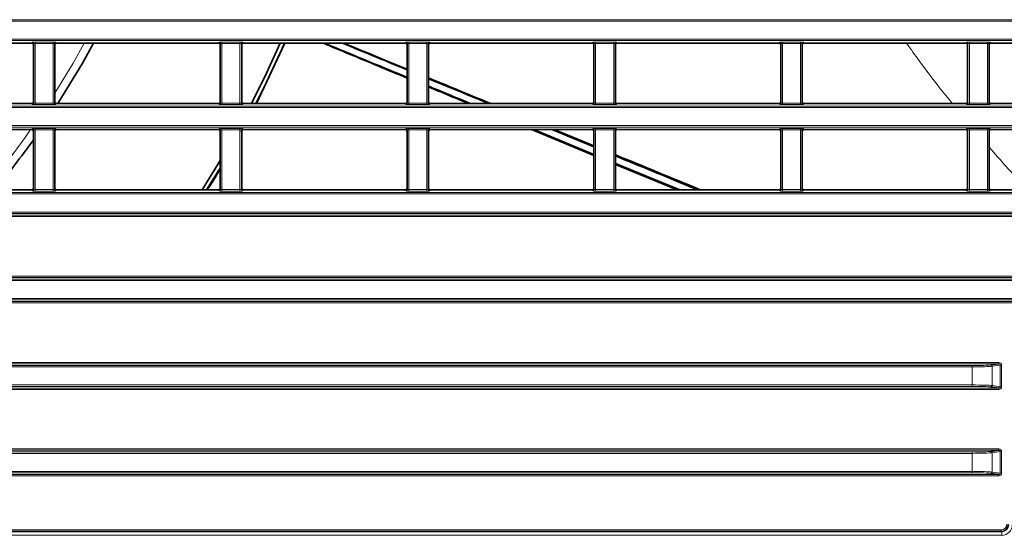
# Model space of a CAD drawing. Header units: millimetres. Extents: x 0 to 1118, y 0 to 864.
# Tile 28 of 91: x 337 to 384, y 204 to 228. Entities that reach past the tile are written whole.
import ezdxf

# ---------------------------------------------------------------- set-up
doc = ezdxf.new("R2010")
doc.units = ezdxf.units.MM

msp = doc.modelspace()

# ---------------------------------------------------------------- linework, layer by layer
at = {"color": 7, "linetype": 'Continuous', "lineweight": 18}
for p, q in [((208.395, 228.429), (395.076, 228.429)), ((395.076, 228.363), (208.395, 228.363)), ((208.395, 227.49), (395.076, 227.49)), ((395.076, 227.424), (208.395, 227.424)), ((337.149, 227.297), (337.168, 227.344)), ((337.234, 227.277), (337.216, 227.23)), ((337.234, 224.409), (337.234, 227.277)), ((337.301, 227.349), (338.17, 227.349)), ((337.301, 227.349), (337.301, 227.283)), ((338.17, 227.283), (337.301, 227.283)), ((337.301, 227.283), (337.301, 224.404)), ((338.17, 227.349), (338.17, 227.283)), ((338.17, 224.404), (338.17, 227.283)), ((338.237, 227.277), (338.237, 224.409)), ((338.255, 227.23), (338.237, 227.277)), ((338.303, 227.344), (338.322, 227.297)), ((346.149, 227.297), (346.168, 227.344)), ((346.234, 227.277), (346.216, 227.23)), ((346.234, 224.409), (346.234, 227.277)), ((346.301, 227.349), (347.17, 227.349)), ((346.301, 227.349), (346.301, 227.283)), ((347.17, 227.283), (346.301, 227.283)), ((346.301, 227.283), (346.301, 224.404)), ((347.17, 227.349), (347.17, 227.283)), ((347.17, 224.404), (347.17, 227.283)), ((347.237, 227.277), (347.237, 224.409)), ((347.255, 227.23), (347.237, 227.277)), ((347.303, 227.344), (347.322, 227.297)), ((355.149, 227.297), (355.168, 227.344)), ((355.234, 227.277), (355.216, 227.23)), ((355.234, 224.409), (355.234, 227.277)), ((355.301, 227.349), (356.17, 227.349)), ((355.301, 227.349), (355.301, 227.283)), ((356.17, 227.283), (355.301, 227.283)), ((355.301, 227.283), (355.301, 224.404)), ((356.17, 227.349), (356.17, 227.283)), ((356.17, 224.404), (356.17, 227.283)), ((356.237, 227.277), (356.237, 224.409)), ((356.255, 227.23), (356.237, 227.277)), ((356.303, 227.344), (356.322, 227.297)), ((364.149, 227.297), (364.168, 227.344)), ((364.234, 227.277), (364.216, 227.23)), ((364.234, 224.409), (364.234, 227.277)), ((364.301, 227.349), (365.17, 227.349)), ((364.301, 227.349), (364.301, 227.283)), ((365.17, 227.283), (364.301, 227.283)), ((364.301, 227.283), (364.301, 224.404)), ((365.17, 227.349), (365.17, 227.283)), ((365.17, 224.404), (365.17, 227.283)), ((365.237, 227.277), (365.237, 224.409)), ((365.255, 227.23), (365.237, 227.277)), ((365.303, 227.344), (365.322, 227.297)), ((373.149, 227.297), (373.168, 227.344)), ((373.234, 227.277), (373.216, 227.23)), ((373.234, 224.409), (373.234, 227.277)), ((373.301, 227.349), (374.17, 227.349)), ((373.301, 227.349), (373.301, 227.283)), ((374.17, 227.283), (373.301, 227.283)), ((373.301, 227.283), (373.301, 224.404)), ((374.17, 227.349), (374.17, 227.283)), ((374.17, 224.404), (374.17, 227.283)), ((374.237, 227.277), (374.237, 224.409)), ((374.255, 227.23), (374.237, 227.277)), ((374.303, 227.344), (374.322, 227.297)), ((382.149, 227.297), (382.168, 227.344)), ((382.234, 227.277), (382.216, 227.23)), ((382.234, 224.409), (382.234, 227.277)), ((382.301, 227.349), (383.17, 227.349)), ((382.301, 227.349), (382.301, 227.283)), ((383.17, 227.283), (382.301, 227.283)), ((382.301, 227.283), (382.301, 224.404)), ((383.17, 227.349), (383.17, 227.283)), ((383.17, 224.404), (383.17, 227.283)), ((383.237, 227.277), (383.237, 224.409)), ((383.255, 227.23), (383.237, 227.277)), ((383.303, 227.344), (383.322, 227.297)), ((337.168, 224.343), (337.149, 224.389)), ((337.216, 224.456), (337.234, 224.409)), ((337.301, 224.404), (338.17, 224.404)), ((337.301, 224.404), (337.301, 224.337)), ((338.17, 224.337), (337.301, 224.337)), ((338.17, 224.404), (338.17, 224.337)), ((338.237, 224.409), (338.255, 224.456)), ((338.322, 224.389), (338.303, 224.343)), ((346.168, 224.343), (346.149, 224.389)), ((346.216, 224.456), (346.234, 224.409)), ((346.301, 224.404), (347.17, 224.404)), ((346.301, 224.404), (346.301, 224.337)), ((347.17, 224.337), (346.301, 224.337)), ((347.17, 224.404), (347.17, 224.337)), ((347.237, 224.409), (347.255, 224.456)), ((347.322, 224.389), (347.303, 224.343)), ((355.168, 224.343), (355.149, 224.389)), ((355.216, 224.456), (355.234, 224.409)), ((355.301, 224.404), (355.301, 224.337)), ((355.301, 224.404), (356.17, 224.404)), ((356.17, 224.337), (355.301, 224.337)), ((356.17, 224.404), (356.17, 224.337)), ((356.237, 224.409), (356.255, 224.456)), ((356.322, 224.389), (356.303, 224.343)), ((364.168, 224.343), (364.149, 224.389)), ((364.216, 224.456), (364.234, 224.409)), ((364.301, 224.404), (364.301, 224.337)), ((364.301, 224.404), (365.17, 224.404)), ((365.17, 224.337), (364.301, 224.337)), ((365.17, 224.404), (365.17, 224.337)), ((365.237, 224.409), (365.255, 224.456)), ((365.322, 224.389), (365.303, 224.343)), ((373.168, 224.343), (373.149, 224.389)), ((373.216, 224.456), (373.234, 224.409)), ((373.301, 224.404), (374.17, 224.404)), ((373.301, 224.404), (373.301, 224.337)), ((374.17, 224.337), (373.301, 224.337)), ((374.17, 224.404), (374.17, 224.337)), ((374.237, 224.409), (374.255, 224.456)), ((374.322, 224.389), (374.303, 224.343)), ((382.168, 224.343), (382.149, 224.389)), ((382.216, 224.456), (382.234, 224.409)), ((382.301, 224.404), (383.17, 224.404)), ((382.301, 224.404), (382.301, 224.337)), ((383.17, 224.337), (382.301, 224.337)), ((383.17, 224.404), (383.17, 224.337)), ((383.237, 224.409), (383.255, 224.456)), ((383.322, 224.389), (383.303, 224.343)), ((208.395, 224.263), (395.076, 224.263)), ((395.076, 224.196), (208.395, 224.196)), ((208.395, 223.324), (395.076, 223.324)), ((395.076, 223.257), (208.395, 223.257)), ((337.149, 223.13), (337.168, 223.177)), ((337.234, 223.11), (337.216, 223.064)), ((337.234, 220.243), (337.234, 223.11)), ((337.301, 223.183), (338.17, 223.183)), ((337.301, 223.183), (337.301, 223.116)), ((338.17, 223.116), (337.301, 223.116)), ((337.301, 223.116), (337.301, 220.237)), ((338.17, 223.183), (338.17, 223.116)), ((338.17, 220.237), (338.17, 223.116)), ((338.237, 223.11), (338.237, 220.243)), ((338.255, 223.064), (338.237, 223.11)), ((338.303, 223.177), (338.322, 223.13)), ((346.149, 223.13), (346.168, 223.177)), ((346.234, 223.11), (346.216, 223.064)), ((346.234, 220.243), (346.234, 223.11)), ((346.301, 223.183), (347.17, 223.183)), ((346.301, 223.183), (346.301, 223.116)), ((347.17, 223.116), (346.301, 223.116)), ((346.301, 223.116), (346.301, 220.237)), ((347.17, 223.183), (347.17, 223.116)), ((347.17, 220.237), (347.17, 223.116)), ((347.237, 223.11), (347.237, 220.243)), ((347.255, 223.064), (347.237, 223.11)), ((347.303, 223.177), (347.322, 223.13)), ((355.149, 223.13), (355.168, 223.177)), ((355.234, 223.11), (355.216, 223.064)), ((355.234, 220.243), (355.234, 223.11)), ((355.301, 223.183), (356.17, 223.183)), ((355.301, 223.183), (355.301, 223.116)), ((356.17, 223.116), (355.301, 223.116)), ((355.301, 223.116), (355.301, 220.237)), ((356.17, 223.183), (356.17, 223.116)), ((356.17, 220.237), (356.17, 223.116)), ((356.237, 223.11), (356.237, 220.243)), ((356.255, 223.064), (356.237, 223.11)), ((356.303, 223.177), (356.322, 223.13)), ((364.149, 223.13), (364.168, 223.177)), ((364.234, 223.11), (364.216, 223.064)), ((364.234, 220.243), (364.234, 223.11)), ((364.301, 223.183), (365.17, 223.183)), ((364.301, 223.183), (364.301, 223.116)), ((365.17, 223.116), (364.301, 223.116)), ((364.301, 223.116), (364.301, 220.237)), ((365.17, 223.183), (365.17, 223.116)), ((365.17, 220.237), (365.17, 223.116)), ((365.237, 223.11), (365.237, 220.243)), ((365.255, 223.064), (365.237, 223.11)), ((365.303, 223.177), (365.322, 223.13)), ((373.149, 223.13), (373.168, 223.177)), ((373.234, 223.11), (373.216, 223.064)), ((373.234, 220.243), (373.234, 223.11)), ((373.301, 223.183), (374.17, 223.183)), ((373.301, 223.183), (373.301, 223.116)), ((374.17, 223.116), (373.301, 223.116)), ((373.301, 223.116), (373.301, 220.237)), ((374.17, 223.183), (374.17, 223.116)), ((374.17, 220.237), (374.17, 223.116)), ((374.237, 223.11), (374.237, 220.243)), ((374.255, 223.064), (374.237, 223.11)), ((374.303, 223.177), (374.322, 223.13)), ((382.149, 223.13), (382.168, 223.177)), ((382.234, 223.11), (382.216, 223.064)), ((382.234, 220.243), (382.234, 223.11)), ((382.301, 223.183), (383.17, 223.183)), ((382.301, 223.183), (382.301, 223.116)), ((383.17, 223.116), (382.301, 223.116)), ((382.301, 223.116), (382.301, 220.237)), ((383.17, 223.183), (383.17, 223.116)), ((383.17, 220.237), (383.17, 223.116)), ((383.237, 223.11), (383.237, 220.243)), ((383.255, 223.064), (383.237, 223.11)), ((383.303, 223.177), (383.322, 223.13)), ((208.395, 220.096), (395.076, 220.096)), ((337.168, 220.176), (337.149, 220.223)), ((337.216, 220.289), (337.234, 220.243)), ((337.301, 220.237), (337.301, 220.17)), ((337.301, 220.237), (338.17, 220.237)), ((338.17, 220.17), (337.301, 220.17)), ((338.17, 220.237), (338.17, 220.17)), ((338.237, 220.243), (338.255, 220.289)), ((338.322, 220.223), (338.303, 220.176)), ((346.168, 220.176), (346.149, 220.223)), ((346.216, 220.289), (346.234, 220.243)), ((346.301, 220.237), (347.17, 220.237)), ((346.301, 220.237), (346.301, 220.17)), ((347.17, 220.17), (346.301, 220.17)), ((347.17, 220.237), (347.17, 220.17)), ((347.237, 220.243), (347.255, 220.289)), ((347.322, 220.223), (347.303, 220.176)), ((355.168, 220.176), (355.149, 220.223)), ((355.216, 220.289), (355.234, 220.243)), ((355.301, 220.237), (356.17, 220.237)), ((355.301, 220.237), (355.301, 220.17)), ((356.17, 220.17), (355.301, 220.17)), ((356.17, 220.237), (356.17, 220.17)), ((356.237, 220.243), (356.255, 220.289)), ((356.322, 220.223), (356.303, 220.176)), ((364.168, 220.176), (364.149, 220.223)), ((364.216, 220.289), (364.234, 220.243)), ((364.301, 220.237), (365.17, 220.237)), ((364.301, 220.237), (364.301, 220.17)), ((365.17, 220.17), (364.301, 220.17)), ((365.17, 220.237), (365.17, 220.17)), ((365.237, 220.243), (365.255, 220.289)), ((365.322, 220.223), (365.303, 220.176)), ((373.168, 220.176), (373.149, 220.223)), ((373.216, 220.289), (373.234, 220.243)), ((373.301, 220.237), (374.17, 220.237)), ((373.301, 220.237), (373.301, 220.17)), ((374.17, 220.17), (373.301, 220.17)), ((374.17, 220.237), (374.17, 220.17)), ((374.237, 220.243), (374.255, 220.289)), ((374.322, 220.223), (374.303, 220.176)), ((382.168, 220.176), (382.149, 220.223)), ((382.216, 220.289), (382.234, 220.243)), ((382.301, 220.237), (382.301, 220.17)), ((382.301, 220.237), (383.17, 220.237)), ((383.17, 220.17), (382.301, 220.17)), ((383.17, 220.237), (383.17, 220.17)), ((383.237, 220.243), (383.255, 220.289)), ((383.322, 220.223), (383.303, 220.176)), ((395.076, 220.029), (208.395, 220.029)), ((208.395, 219.157), (395.076, 219.157)), ((207.12, 219.01), (396.351, 219.01)), ((396.351, 218.943), (207.12, 218.943)), ((395.076, 219.09), (208.395, 219.09)), ((207.12, 216.076), (396.351, 216.076)), ((396.351, 216.01), (207.12, 216.01)), ((208.395, 215.929), (395.076, 215.929)), ((395.076, 215.863), (208.395, 215.863)), ((208.395, 214.99), (395.076, 214.99)), ((395.076, 214.924), (208.395, 214.924)), ((207.12, 214.843), (396.351, 214.843)), ((396.351, 214.777), (207.12, 214.777)), ((219.753, 211.91), (383.718, 211.91)), ((383.718, 211.843), (219.753, 211.843)), ((221.029, 211.763), (382.442, 211.763)), ((382.442, 211.696), (221.029, 211.696)), ((382.442, 211.696), (382.442, 211.763)), ((382.442, 210.824), (382.442, 211.696)), ((383.793, 211.778), (383.393, 211.724)), ((383.393, 211.724), (383.393, 210.795)), ((383.718, 211.91), (383.718, 211.843)), ((383.793, 210.742), (383.793, 211.778)), ((383.856, 211.778), (383.793, 211.778)), ((383.856, 211.778), (383.856, 210.742)), ((219.753, 210.677), (383.718, 210.677)), ((383.718, 210.61), (219.753, 210.61)), ((221.029, 210.824), (382.442, 210.824)), ((382.442, 210.757), (221.029, 210.757)), ((382.442, 210.757), (382.442, 210.824)), ((383.393, 210.795), (383.793, 210.742)), ((383.718, 210.677), (383.718, 210.61)), ((383.856, 210.742), (383.793, 210.742)), ((219.753, 207.743), (383.718, 207.743)), ((383.718, 207.676), (383.718, 207.743)), ((383.718, 207.676), (219.753, 207.676)), ((221.029, 207.596), (382.442, 207.596)), ((382.442, 207.529), (221.029, 207.529)), ((382.442, 207.529), (382.442, 207.596)), ((382.442, 206.657), (382.442, 207.529)), ((383.793, 207.611), (383.393, 207.557)), ((383.393, 207.557), (383.393, 206.629)), ((383.793, 206.575), (383.793, 207.611)), ((383.856, 207.611), (383.793, 207.611)), ((383.856, 207.611), (383.856, 206.575)), ((219.753, 206.51), (383.718, 206.51)), ((383.718, 206.443), (219.753, 206.443)), ((221.029, 206.657), (382.442, 206.657)), ((382.442, 206.59), (221.029, 206.59)), ((382.442, 206.59), (382.442, 206.657)), ((383.393, 206.629), (383.793, 206.575)), ((383.718, 206.443), (383.718, 206.51)), ((383.856, 206.575), (383.793, 206.575)), ((219.604, 203.745), (383.867, 203.745)), ((383.867, 203.578), (219.604, 203.578)), ((219.634, 203.842), (383.837, 203.842)), ((383.837, 203.775), (219.634, 203.775)), ((383.837, 203.775), (383.837, 203.842)), ((383.867, 203.745), (383.837, 203.775)), ((383.867, 203.578), (383.867, 203.745))]:
    msp.add_line(p, q, dxfattribs=at)
at = {"color": 7, "linetype": 'Continuous', "lineweight": 35}
for p, q in [((337.149, 227.297), (329.322, 227.297)), ((337.216, 227.23), (337.216, 224.456)), ((338.255, 224.456), (338.255, 227.23)), ((346.149, 227.297), (338.322, 227.297)), ((346.216, 227.23), (346.216, 224.456)), ((347.255, 224.456), (347.255, 227.23)), ((355.149, 227.297), (347.322, 227.297)), ((347.96, 224.389), (349.325, 227.297)), ((355.216, 227.23), (355.216, 224.456)), ((356.255, 224.456), (356.255, 227.23)), ((364.149, 227.297), (356.322, 227.297)), ((364.216, 227.23), (364.216, 224.456)), ((365.255, 224.456), (365.255, 227.23)), ((373.149, 227.297), (365.322, 227.297)), ((373.216, 227.23), (373.216, 224.456)), ((374.255, 224.456), (374.255, 227.23)), ((382.149, 227.297), (374.322, 227.297)), ((382.216, 227.23), (382.216, 224.456)), ((383.255, 224.456), (383.255, 227.23)), ((388.652, 227.297), (383.322, 227.297)), ((337.149, 224.389), (329.322, 224.389)), ((346.149, 224.389), (338.322, 224.389)), ((355.149, 224.389), (347.322, 224.389)), ((364.149, 224.389), (356.322, 224.389)), ((373.149, 224.389), (365.322, 224.389)), ((382.149, 224.389), (374.322, 224.389)), ((388.652, 224.389), (383.322, 224.389)), ((337.149, 223.13), (329.322, 223.13)), ((337.216, 223.064), (337.216, 220.289)), ((338.255, 220.289), (338.255, 223.064)), ((346.149, 223.13), (338.322, 223.13)), ((346.216, 223.064), (346.216, 220.289)), ((347.22, 223.027), (347.288, 223.148)), ((347.255, 220.289), (347.255, 223.064)), ((355.149, 223.13), (347.322, 223.13)), ((355.216, 223.064), (355.216, 220.289)), ((356.255, 220.289), (356.255, 223.064)), ((364.149, 223.13), (356.322, 223.13)), ((364.216, 221.885), (361.21, 223.13)), ((364.216, 221.934), (361.32, 223.13)), ((364.216, 222.295), (362.193, 223.13)), ((364.216, 222.343), (362.306, 223.13)), ((364.216, 223.064), (364.216, 220.289)), ((365.255, 220.289), (365.255, 223.064)), ((373.149, 223.13), (365.322, 223.13)), ((373.216, 223.064), (373.216, 220.289)), ((374.255, 220.289), (374.255, 223.064)), ((382.149, 223.13), (374.322, 223.13)), ((382.216, 223.064), (382.216, 220.289)), ((383.255, 220.289), (383.255, 223.064)), ((388.652, 223.13), (383.322, 223.13)), ((368.358, 220.223), (365.255, 221.505)), ((368.234, 220.223), (365.255, 221.455)), ((329.322, 220.223), (337.149, 220.223)), ((338.322, 220.223), (346.149, 220.223)), ((347.322, 220.223), (355.149, 220.223)), ((356.322, 220.223), (364.149, 220.223)), ((365.322, 220.223), (373.149, 220.223)), ((374.322, 220.223), (382.149, 220.223)), ((383.322, 220.223), (388.652, 220.223)), ((383.33, 211.791), (383.718, 211.843)), ((383.718, 210.677), (383.33, 210.729)), ((383.33, 207.624), (383.718, 207.676)), ((383.718, 206.51), (383.33, 206.562))]:
    msp.add_line(p, q, dxfattribs=at)
at = {"color": 7, "linetype": 'Continuous', "lineweight": 18, "flags": 128}
for points in [[(339.669, 227.297), (339.131, 226.336), (338.255, 224.887)], [(347.733, 224.389), (348.271, 225.473), (349.108, 227.297)], [(349.29, 227.297), (348.436, 225.431), (347.92, 224.389)], [(345.35, 220.223), (345.896, 221.101), (346.216, 221.635)], [(346.216, 221.309), (346.091, 221.101), (345.548, 220.223)]]:
    msp.add_lwpolyline(points, dxfattribs=at)
at = {"color": 7, "linetype": 'Continuous', "lineweight": 35, "flags": 128}
for points in [[(338.399, 224.389), (339.561, 226.306), (340.11, 227.297)], [(349.105, 227.297), (348.445, 225.844), (347.73, 224.389)], [(346.216, 221.64), (346.118, 221.476), (345.347, 220.223)]]:
    msp.add_lwpolyline(points, dxfattribs=at)
at = {"color": 7, "linetype": 'Continuous', "lineweight": 18}
for centre, radius, start, end in [((337.168, 227.277), 0.0667, 0.074, 89.9718), ((338.303, 227.277), 0.0667, 90.0282, 179.926), ((346.168, 227.277), 0.0667, 0.074, 89.9718), ((347.303, 227.277), 0.0667, 90.0282, 179.926), ((355.168, 227.277), 0.0667, 0.074, 89.9718), ((356.303, 227.277), 0.0667, 90.0282, 179.926), ((364.168, 227.277), 0.0667, 0.074, 89.9718), ((365.303, 227.277), 0.0667, 90.0282, 179.926), ((373.168, 227.277), 0.0667, 0.074, 89.9718), ((374.303, 227.277), 0.0667, 90.0282, 179.926), ((382.168, 227.277), 0.0667, 0.074, 89.9718), ((383.303, 227.277), 0.0667, 90.0282, 179.926), ((337.168, 224.409), 0.0667, 270.0282, 359.926), ((338.303, 224.409), 0.0667, 180.074, 269.9718), ((346.168, 224.409), 0.0667, 270.0282, 359.926), ((347.303, 224.409), 0.0667, 180.074, 269.9718), ((355.168, 224.409), 0.0667, 270.0282, 359.926), ((356.303, 224.409), 0.0667, 180.074, 269.9718), ((364.168, 224.409), 0.0667, 270.0282, 359.926), ((365.303, 224.409), 0.0667, 180.074, 269.9718), ((373.168, 224.409), 0.0667, 270.0282, 359.926), ((374.303, 224.409), 0.0667, 180.074, 269.9718), ((382.168, 224.409), 0.0667, 270.0282, 359.926), ((383.303, 224.409), 0.0667, 180.074, 269.9718), ((301.736, 247.926), 43.18, 320.0899, 324.953), ((337.168, 223.11), 0.0667, 0.074, 89.9718), ((338.303, 223.11), 0.0667, 90.0282, 179.926), ((346.168, 223.11), 0.0667, 0.074, 89.9718), ((347.303, 223.11), 0.0667, 90.0282, 179.926), ((355.168, 223.11), 0.0667, 0.074, 89.9718), ((356.303, 223.11), 0.0667, 90.0282, 179.926), ((364.168, 223.11), 0.0667, 0.074, 89.9718), ((365.303, 223.11), 0.0667, 90.0282, 179.926), ((373.168, 223.11), 0.0667, 0.074, 89.9718), ((374.303, 223.11), 0.0667, 90.0282, 179.926), ((382.168, 223.11), 0.0667, 0.074, 89.9718), ((383.303, 223.11), 0.0667, 90.0282, 179.926), ((337.168, 220.243), 0.0667, 270.0282, 359.926), ((338.303, 220.243), 0.0667, 180.074, 269.9718), ((346.168, 220.243), 0.0667, 270.0282, 359.926), ((347.303, 220.243), 0.0667, 180.074, 269.9718), ((355.168, 220.243), 0.0667, 270.0282, 359.926), ((356.303, 220.243), 0.0667, 180.074, 269.9718), ((364.168, 220.243), 0.0667, 270.0282, 359.926), ((365.303, 220.243), 0.0667, 180.074, 269.9718), ((373.168, 220.243), 0.0667, 270.0282, 359.926), ((374.303, 220.243), 0.0667, 180.074, 269.9718), ((382.168, 220.243), 0.0667, 270.0282, 359.926), ((383.303, 220.243), 0.0667, 180.074, 269.9718), ((383.327, 211.725), 0.0661, 359.5244, 87.6561), ((383.327, 210.795), 0.0661, 272.3439, 0.4756), ((383.327, 207.558), 0.0661, 359.5244, 87.6561), ((383.327, 206.628), 0.0661, 272.3439, 0.4756)]:
    msp.add_arc(centre, radius, start, end, dxfattribs=at)
at = {"color": 7, "linetype": 'Continuous', "lineweight": 35}
msp.add_arc((301.736, 247.926), 43.568, 320.5153, 324.5242, dxfattribs=at)
for centre, major_axis, start_param, end_param in [((337.149, 227.23), (-0.0248, -0.062), 1.9515, 3.521535), ((338.322, 227.23), (-0.0248, 0.062), 5.903243, 7.473278), ((346.149, 227.23), (-0.0248, -0.062), 1.9515, 3.521535), ((347.322, 227.23), (-0.0248, 0.062), 5.903243, 7.473278), ((355.149, 227.23), (-0.0248, -0.062), 1.9515, 3.521535), ((356.322, 227.23), (-0.0248, 0.062), 5.903243, 7.473278), ((364.149, 227.23), (-0.0248, -0.062), 1.9515, 3.521535), ((365.322, 227.23), (-0.0248, 0.062), 5.903243, 7.473278), ((373.149, 227.23), (-0.0248, -0.062), 1.9515, 3.521535), ((374.322, 227.23), (-0.0248, 0.062), 5.903243, 7.473278), ((382.149, 227.23), (-0.0248, -0.062), 1.9515, 3.521535), ((383.322, 227.23), (-0.0248, 0.062), 5.903243, 7.473278), ((337.149, 224.456), (-0.0248, 0.062), 2.761651, 4.331686), ((338.322, 224.456), (-0.0248, -0.062), 5.093092, 6.663127), ((346.149, 224.456), (-0.0248, 0.062), 2.761651, 4.331686), ((347.322, 224.456), (-0.0248, -0.062), 5.093092, 6.663127), ((355.149, 224.456), (-0.0248, 0.062), 2.761651, 4.331686), ((356.322, 224.456), (-0.0248, -0.062), 5.093092, 6.663127), ((364.149, 224.456), (-0.0248, 0.062), 2.761651, 4.331686), ((365.322, 224.456), (-0.0248, -0.062), 5.093092, 6.663127), ((373.149, 224.456), (-0.0248, 0.062), 2.761651, 4.331686), ((374.322, 224.456), (-0.0248, -0.062), 5.093092, 6.663127), ((382.149, 224.456), (-0.0248, 0.062), 2.761651, 4.331686), ((383.322, 224.456), (-0.0248, -0.062), 5.093092, 6.663127), ((337.149, 223.064), (-0.0248, -0.062), 1.9515, 3.521535), ((338.322, 223.064), (-0.0248, 0.062), 5.903243, 7.473278), ((346.149, 223.064), (-0.0248, -0.062), 1.9515, 3.521535), ((347.322, 223.064), (-0.0248, 0.062), 5.903243, 7.473278), ((355.149, 223.064), (-0.0248, -0.062), 1.9515, 3.521535), ((356.322, 223.064), (-0.0248, 0.062), 5.903243, 7.473278), ((364.149, 223.064), (-0.0248, -0.062), 1.9515, 3.521535), ((365.322, 223.064), (-0.0248, 0.062), 5.903243, 7.473278), ((373.149, 223.064), (-0.0248, -0.062), 1.9515, 3.521535), ((374.322, 223.064), (-0.0248, 0.062), 5.903243, 7.473278), ((382.149, 223.064), (-0.0248, -0.062), 1.9515, 3.521535), ((383.322, 223.064), (-0.0248, 0.062), 5.903243, 7.473278), ((337.149, 220.289), (-0.0248, 0.062), 2.761651, 4.331686), ((338.322, 220.289), (0.0248, 0.062), 1.9515, 3.521535), ((346.149, 220.289), (-0.0248, 0.062), 2.761651, 4.331686), ((347.322, 220.289), (0.0248, 0.062), 1.9515, 3.521535), ((355.149, 220.289), (-0.0248, 0.062), 2.761651, 4.331686), ((356.322, 220.289), (0.0248, 0.062), 1.9515, 3.521535), ((364.149, 220.289), (-0.0248, 0.062), 2.761651, 4.331686), ((365.322, 220.289), (0.0248, 0.062), 1.9515, 3.521535), ((373.149, 220.289), (-0.0248, 0.062), 2.761651, 4.331686), ((374.322, 220.289), (0.0248, 0.062), 1.9515, 3.521535), ((382.149, 220.289), (-0.0248, 0.062), 2.761651, 4.331686), ((383.322, 220.289), (0.0248, 0.062), 1.9515, 3.521535)]:
    msp.add_ellipse(centre, major_axis=major_axis, ratio=0.998896, start_param=start_param, end_param=end_param, dxfattribs=at)
at = {"color": 7, "linetype": 'Continuous', "lineweight": 18}
for centre, major_axis, ratio, start_param, end_param in [((337.301, 227.343), (0.133, 0), 0.043661, 1.570796, 3.124139), ((337.301, 227.277), (0.0667, 0), 0.087322, 1.570796, 3.124139), ((338.17, 227.343), (0.133, 0), 0.043661, 0.017453, 1.570796), ((338.17, 227.277), (0.0667, 0), 0.087322, 0.017453, 1.570796), ((346.301, 227.343), (0.133, 0), 0.043661, 1.570796, 3.124139), ((346.301, 227.277), (0.0667, 0), 0.087322, 1.570796, 3.124139), ((347.17, 227.343), (0.133, 0), 0.043661, 0.017453, 1.570796), ((347.17, 227.277), (0.0667, 0), 0.087322, 0.017453, 1.570796), ((355.301, 227.343), (0.133, 0), 0.043661, 1.570796, 3.124139), ((355.301, 227.277), (0.0667, 0), 0.087322, 1.570796, 3.124139), ((356.17, 227.343), (0.133, 0), 0.043661, 0.017453, 1.570796), ((356.17, 227.277), (0.0667, 0), 0.087322, 0.017453, 1.570796), ((364.301, 227.343), (0.133, 0), 0.043661, 1.570796, 3.124139), ((364.301, 227.277), (0.0667, 0), 0.087322, 1.570796, 3.124139), ((365.17, 227.343), (0.133, 0), 0.043661, 0.017453, 1.570796), ((365.17, 227.277), (0.0667, 0), 0.087322, 0.017453, 1.570796), ((373.301, 227.343), (0.133, 0), 0.043661, 1.570796, 3.124139), ((373.301, 227.277), (0.0667, 0), 0.087322, 1.570796, 3.124139), ((374.17, 227.343), (0.133, 0), 0.043661, 0.017453, 1.570796), ((374.17, 227.277), (0.0667, 0), 0.087322, 0.017453, 1.570796), ((382.301, 227.343), (0.133, 0), 0.043661, 1.570796, 3.124139), ((382.301, 227.277), (0.0667, 0), 0.087322, 1.570796, 3.124139), ((383.17, 227.343), (0.133, 0), 0.043661, 0.017453, 1.570796), ((383.17, 227.277), (0.0667, 0), 0.087322, 0.017453, 1.570796), ((337.301, 224.343), (0.133, 0), 0.043661, 3.159046, 4.712389), ((337.301, 224.41), (0.0667, 0), 0.087322, 3.159046, 4.712389), ((338.17, 224.41), (0.0667, 0), 0.087322, 4.712389, 6.265732), ((338.17, 224.343), (0.133, 0), 0.043661, 4.712389, 6.265732), ((346.301, 224.343), (0.133, 0), 0.043661, 3.159046, 4.712389), ((346.301, 224.41), (0.0667, 0), 0.087322, 3.159046, 4.712389), ((347.17, 224.41), (0.0667, 0), 0.087322, 4.712389, 6.265732), ((347.17, 224.343), (0.133, 0), 0.043661, 4.712389, 6.265732), ((355.301, 224.343), (0.133, 0), 0.043661, 3.159046, 4.712389), ((355.301, 224.41), (0.0667, 0), 0.087322, 3.159046, 4.712389), ((356.17, 224.41), (0.0667, 0), 0.087322, 4.712389, 6.265732), ((356.17, 224.343), (0.133, 0), 0.043661, 4.712389, 6.265732), ((364.301, 224.343), (0.133, 0), 0.043661, 3.159046, 4.712389), ((364.301, 224.41), (0.0667, 0), 0.087322, 3.159046, 4.712389), ((365.17, 224.41), (0.0667, 0), 0.087322, 4.712389, 6.265732), ((365.17, 224.343), (0.133, 0), 0.043661, 4.712389, 6.265732), ((373.301, 224.343), (0.133, 0), 0.043661, 3.159046, 4.712389), ((373.301, 224.41), (0.0667, 0), 0.087322, 3.159046, 4.712389), ((374.17, 224.41), (0.0667, 0), 0.087322, 4.712389, 6.265732), ((374.17, 224.343), (0.133, 0), 0.043661, 4.712389, 6.265732), ((382.301, 224.343), (0.133, 0), 0.043661, 3.159046, 4.712389), ((382.301, 224.41), (0.0667, 0), 0.087322, 3.159046, 4.712389), ((383.17, 224.41), (0.0667, 0), 0.087322, 4.712389, 6.265732), ((383.17, 224.343), (0.133, 0), 0.043661, 4.712389, 6.265732), ((337.301, 223.177), (0.133, 0), 0.043661, 1.570796, 3.124139), ((337.301, 223.11), (0.0667, 0), 0.087322, 1.570796, 3.124139), ((338.17, 223.177), (0.133, 0), 0.043661, 0.017453, 1.570796), ((338.17, 223.11), (0.0667, 0), 0.087322, 0.017453, 1.570796), ((346.301, 223.177), (0.133, 0), 0.043661, 1.570796, 3.124139), ((346.301, 223.11), (0.0667, 0), 0.087322, 1.570796, 3.124139), ((347.17, 223.177), (0.133, 0), 0.043661, 0.017453, 1.570796), ((347.17, 223.11), (0.0667, 0), 0.087322, 0.017453, 1.570796), ((355.301, 223.177), (0.133, 0), 0.043661, 1.570796, 3.124139), ((355.301, 223.11), (0.0667, 0), 0.087322, 1.570796, 3.124139), ((356.17, 223.177), (0.133, 0), 0.043661, 0.017453, 1.570796), ((356.17, 223.11), (0.0667, 0), 0.087322, 0.017453, 1.570796), ((364.301, 223.177), (0.133, 0), 0.043661, 1.570796, 3.124139), ((364.301, 223.11), (0.0667, 0), 0.087322, 1.570796, 3.124139), ((365.17, 223.177), (0.133, 0), 0.043661, 0.017453, 1.570796), ((365.17, 223.11), (0.0667, 0), 0.087322, 0.017453, 1.570796), ((373.301, 223.177), (0.133, 0), 0.043661, 1.570796, 3.124139), ((373.301, 223.11), (0.0667, 0), 0.087322, 1.570796, 3.124139), ((374.17, 223.177), (0.133, 0), 0.043661, 0.017453, 1.570796), ((374.17, 223.11), (0.0667, 0), 0.087322, 0.017453, 1.570796), ((382.301, 223.177), (0.133, 0), 0.043661, 1.570796, 3.124139), ((382.301, 223.11), (0.0667, 0), 0.087322, 1.570796, 3.124139), ((383.17, 223.177), (0.133, 0), 0.043661, 0.017453, 1.570796), ((383.17, 223.11), (0.0667, 0), 0.087322, 0.017453, 1.570796), ((337.301, 220.176), (0.133, 0), 0.043661, 3.159046, 4.712389), ((337.301, 220.243), (0.0667, 0), 0.087322, 3.159046, 4.712389), ((338.17, 220.243), (0.0667, 0), 0.087322, 4.712389, 6.265732), ((338.17, 220.176), (0.133, 0), 0.043661, 4.712389, 6.265732), ((346.301, 220.176), (0.133, 0), 0.043661, 3.159046, 4.712389), ((346.301, 220.243), (0.0667, 0), 0.087322, 3.159046, 4.712389), ((347.17, 220.243), (0.0667, 0), 0.087322, 4.712389, 6.265732), ((347.17, 220.176), (0.133, 0), 0.043661, 4.712389, 6.265732), ((355.301, 220.176), (0.133, 0), 0.043661, 3.159046, 4.712389), ((355.301, 220.243), (0.0667, 0), 0.087322, 3.159046, 4.712389), ((356.17, 220.243), (0.0667, 0), 0.087322, 4.712389, 6.265732), ((356.17, 220.176), (0.133, 0), 0.043661, 4.712389, 6.265732), ((364.301, 220.176), (0.133, 0), 0.043661, 3.159046, 4.712389), ((364.301, 220.243), (0.0667, 0), 0.087322, 3.159046, 4.712389), ((365.17, 220.243), (0.0667, 0), 0.087322, 4.712389, 6.265732), ((365.17, 220.176), (0.133, 0), 0.043661, 4.712389, 6.265732), ((373.301, 220.176), (0.133, 0), 0.043661, 3.159046, 4.712389), ((373.301, 220.243), (0.0667, 0), 0.087322, 3.159046, 4.712389), ((374.17, 220.243), (0.0667, 0), 0.087322, 4.712389, 6.265732), ((374.17, 220.176), (0.133, 0), 0.043661, 4.712389, 6.265732), ((382.301, 220.176), (0.133, 0), 0.043661, 3.159046, 4.712389), ((382.301, 220.243), (0.0667, 0), 0.087322, 3.159046, 4.712389), ((383.17, 220.243), (0.0667, 0), 0.087322, 4.712389, 6.265732), ((383.17, 220.176), (0.133, 0), 0.043661, 4.712389, 6.265732), ((382.442, 211.803), (0.933, 0), 0.043661, 4.712389, 5.969026), ((382.442, 211.737), (1, 0), 0.04075, 4.712389, 5.969026), ((383.716, 211.776), (-0.139, -0.019), 0.950238, 3.014592, 4.571909), ((383.716, 211.776), (0.0763, 0.0103), 0.866177, 6.156185, 7.713502), ((382.442, 210.783), (1, 0), 0.04075, 0.314159, 1.570796), ((382.442, 210.716), (0.933, 0), 0.043661, 0.314159, 1.570796), ((383.716, 210.744), (0.0763, -0.0103), 0.866177, 4.852869, 6.410186), ((383.716, 210.744), (-0.139, 0.019), 0.950238, 1.711276, 3.268593), ((383.716, 207.609), (0.139, 0.019), 0.950238, 6.156185, 7.713502), ((382.442, 207.637), (0.933, 0), 0.043661, 4.712389, 5.969026), ((382.442, 207.57), (1, 0), 0.04075, 4.712389, 5.969026), ((383.716, 207.609), (0.0763, 0.0103), 0.866177, 6.156185, 7.713502), ((382.442, 206.616), (1, 0), 0.04075, 0.314159, 1.570796), ((382.442, 206.55), (0.933, 0), 0.043661, 0.314159, 1.570796), ((383.716, 206.577), (0.0763, -0.0103), 0.866177, 4.852869, 6.410186), ((383.716, 206.577), (0.139, -0.019), 0.950238, 4.852869, 6.410186), ((383.837, 204.109), (0.236, -0.236), 0.999817, 5.497939, 7.068431), ((383.837, 204.109), (-0.189, 0.189), 0.999695, 2.356347, 3.926839), ((383.867, 204.078), (-0.354, 0.354), 0.999695, 2.356347, 3.926839), ((383.867, 204.078), (0.236, -0.236), 0.999391, 5.497939, 7.068431)]:
    msp.add_ellipse(centre, major_axis=major_axis, ratio=ratio, start_param=start_param, end_param=end_param, dxfattribs=at)
at = {"color": 7, "linetype": 'Continuous', "lineweight": 35}
for points, knots in [([(355.216, 225.618), (354.743, 225.814), (353.366, 226.386), (352.045, 226.936), (351.177, 227.297)], [0, 0, 0, 0, 0.343692, 1, 1, 1, 1]), ([(355.216, 225.652), (354.64, 225.89), (353.247, 226.466), (351.979, 226.99), (351.235, 227.297)], [0, 0, 0, 0, 0.41312, 1, 1, 1, 1]), ([(355.216, 226.013), (354.719, 226.218), (353.633, 226.667), (352.644, 227.075), (352.108, 227.297)], [0, 0, 0, 0, 0.457155, 1, 1, 1, 1]), ([(355.216, 226.047), (354.792, 226.221), (353.756, 226.647), (352.76, 227.056), (352.171, 227.297)], [0, 0, 0, 0, 0.408663, 1, 1, 1, 1]), ([(359.248, 224.389), (358.687, 224.62), (357.673, 225.038), (356.694, 225.44), (356.255, 225.62)], [0, 0, 0, 0, 0.552131, 1, 1, 1, 1]), ([(359.146, 224.389), (358.485, 224.662), (357.485, 225.075), (356.567, 225.455), (356.255, 225.583)], [0, 0, 0, 0, 0.661332, 1, 1, 1, 1]), ([(358.273, 224.389), (357.825, 224.574), (357.127, 224.863), (356.485, 225.128), (356.255, 225.223)], [0, 0, 0, 0, 0.642254, 1, 1, 1, 1]), ([(358.174, 224.389), (357.923, 224.493), (357.27, 224.764), (356.642, 225.025), (356.255, 225.186)], [0, 0, 0, 0, 0.3850994, 1, 1, 1, 1]), ([(369.357, 220.223), (369.349, 220.226), (367.956, 220.801), (366.602, 221.36), (365.255, 221.915)], [0, 0, 0, 0, 0.0055662, 1, 1, 1, 1]), ([(369.231, 220.223), (369.107, 220.274), (367.734, 220.841), (366.436, 221.378), (365.255, 221.865)], [0, 0, 0, 0, 0.0907186, 1, 1, 1, 1]), ([(345.587, 220.223), (345.694, 220.376), (345.923, 220.707), (346.113, 221.061), (346.216, 221.251)], [0, 0, 0, 0, 0.4640206, 1, 1, 1, 1])]:
    msp.add_open_spline(points, degree=3, knots=knots, dxfattribs=at)
at = {"color": 7, "linetype": 'Continuous', "lineweight": 18}
for points, knots in [([(381.48, 224.389), (381.276, 224.642), (380.734, 225.312), (379.999, 226.281), (379.483, 227.008), (379.278, 227.297)], [0, 0, 0, 0, 0.266424, 0.708563, 1, 1, 1, 1]), ([(385.141, 220.223), (385.064, 220.3), (384.407, 220.964), (383.796, 221.665), (383.255, 222.284)], [0, 0, 0, 0, 0.116697, 1, 1, 1, 1])]:
    msp.add_open_spline(points, degree=3, knots=knots, dxfattribs=at)

doc.saveas('drawing.dxf')
